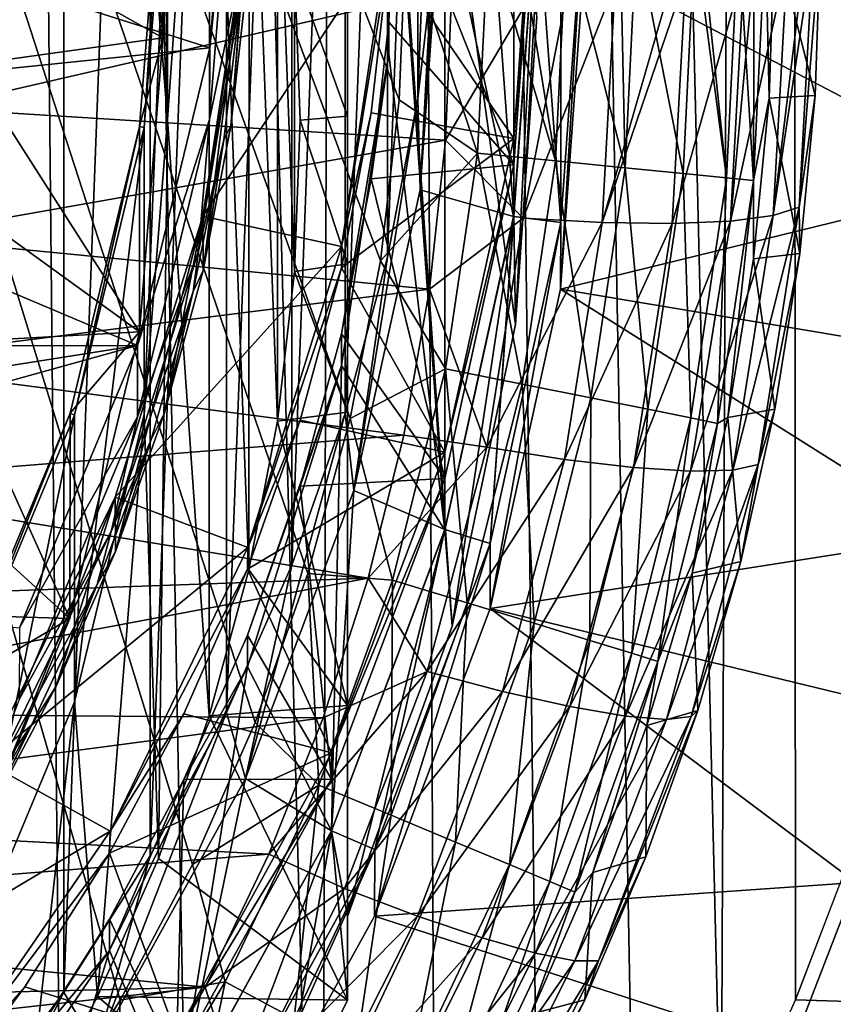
# Model space of a CAD drawing. Header units: metres. Extents: x -104 to 104, y -111 to 38.
# Tile 43 of 256: x 9.27 to 13.56, y -100.64 to -95.44. Entities that reach past the tile are written whole.
import ezdxf

# ---------------------------------------------------------------- set-up
doc = ezdxf.new("R2010")
doc.units = ezdxf.units.M
doc.layers.add('solid_509367_AD153', color=7, linetype='CONTINUOUS')

msp = doc.modelspace()

# ---------------------------------------------------------------- linework, layer by layer
at = {"layer": 'solid_509367_AD153'}
for points in [[(13.306856, -22.336416, 19), (11.061667, -23.528255, 19), (12.973471, -101.476402, 19)], [(13.306856, -22.336416, 19), (12.973471, -101.476402, 19), (13.366175, -100.621338, 19)], [(13.306856, -22.336416, 19), (14.461483, -96.066643, 19), (14.500057, -95.125931, 19)], [(13.306856, -22.336416, 19), (14.362885, -96.996941, 19), (14.461483, -96.066643, 19)], [(13.306856, -22.336416, 19), (14.204263, -97.916817, 19), (14.362885, -96.996941, 19)], [(13.306856, -22.336416, 19), (13.984598, -98.829903, 19), (14.204263, -97.916817, 19)], [(13.306856, -22.336416, 19), (13.703938, -99.736031, 19), (13.984598, -98.829903, 19)], [(13.306856, -22.336416, 19), (13.366175, -100.621338, 19), (13.703938, -99.736031, 19)], [(11.061667, -23.528255, 19), (8.716386, -24.495298, 19), (10.865863, -104.60051, 19)], [(11.061667, -23.528255, 19), (10.865863, -104.60051, 19), (11.469099, -103.872002, 19)], [(11.061667, -23.528255, 19), (12.523127, -102.308525, 19), (12.973471, -101.476402, 19)], [(11.061667, -23.528255, 19), (12.020115, -103.109818, 19), (12.523127, -102.308525, 19)], [(11.061667, -23.528255, 19), (11.469099, -103.872002, 19), (12.020115, -103.109818, 19)], [(8.716386, -24.495298, 19), (10.215784, -105.289886, 19), (10.865863, -104.60051, 19)], [(8.716386, -24.495298, 19), (9.526628, -105.931458, 19), (10.215784, -105.289886, 19)], [(8.716386, -24.495298, 19), (8.794428, -106.528038, 19), (9.526628, -105.931458, 19)], [(11.27212, -95.867805, 15.80483), (0, -66.735802, 16.1), (11.307395, -95, 15.803905)], [(9.37918, -101.298874, 15.854398), (8.915178, -101.935417, 15.866548), (0, -66.735802, 16.1)], [(9.800214, -100.623199, 15.843372), (9.37918, -101.298874, 15.854398), (0, -66.735802, 16.1)], [(10.180647, -99.906853, 15.83341), (9.800214, -100.623199, 15.843372), (0, -66.735802, 16.1)], [(10.511892, -99.155403, 15.824737), (10.180647, -99.906853, 15.83341), (0, -66.735802, 16.1)], [(10.789887, -98.368881, 15.817457), (10.511892, -99.155403, 15.824737), (0, -66.735802, 16.1)], [(11.014318, -97.550735, 15.81158), (10.789887, -98.368881, 15.817457), (0, -66.735802, 16.1)], [(11.174804, -96.717461, 15.807378), (11.014318, -97.550735, 15.81158), (0, -66.735802, 16.1)], [(11.27212, -95.867805, 15.80483), (11.174804, -96.717461, 15.807378), (0, -66.735802, 16.1)], [(8.992067, -87.066673, -0.959652), (9.501403, -87.749191, -0.86373), (8.992067, -101.262947, 1.035505)], [(9.501403, -87.749191, -0.86373), (9.501403, -100.580429, 0.939583), (8.992067, -101.262947, 1.035505)], [(9.501403, -87.749191, -0.86373), (9.95766, -88.469398, -0.762511), (9.501403, -100.580429, 0.939583)], [(9.95766, -88.469398, -0.762511), (9.95766, -99.860222, 0.838364), (9.501403, -100.580429, 0.939583)], [(9.95766, -88.469398, -0.762511), (10.36122, -89.225624, -0.65623), (9.95766, -99.860222, 0.838364)], [(10.36122, -89.225624, -0.65623), (10.36122, -99.103989, 0.732083), (9.95766, -99.860222, 0.838364)], [(10.36122, -89.225624, -0.65623), (10.705425, -90.00531, -0.546653), (10.36122, -99.103989, 0.732083)], [(10.705425, -90.00531, -0.546653), (10.705425, -98.32431, 0.622506), (10.36122, -99.103989, 0.732083)], [(10.705425, -90.00531, -0.546653), (10.987828, -90.805908, -0.434137), (10.705425, -98.32431, 0.622506)], [(11, -100.180443, -8.306063), (11, -91.124458, -12.788345), (11, -90.682129, -9.640964)], [(11.887478, -97.054771, -8.745346), (11, -90.682129, -9.640964), (11.999995, -95.431282, -8.973513)], [(11.552043, -98.647789, -8.521462), (11, -90.682129, -9.640964), (11.887478, -97.054771, -8.745346)], [(11, -100.180443, -8.306063), (11, -90.682129, -9.640964), (11.552043, -98.647789, -8.521462)], [(10.987828, -90.805908, -0.434137), (10.987828, -97.523712, 0.509989), (10.705425, -98.32431, 0.622506)], [(10.987828, -90.805908, -0.434137), (11.211027, -91.631836, -0.31806), (10.987828, -97.523712, 0.509989)], [(11, -92.76944, -12.877773), (11, -91.124458, -12.788345), (11, -100.180443, -8.306063)], [(11.5132, -98.140953, -3.947488), (11.51287, -91.440163, -4.889221), (11.218488, -93.959267, -4.535185)], [(11.877471, -96.484245, -4.180323), (11.87768, -93.099472, -4.656021), (11.51287, -91.440163, -4.889221)], [(11.5132, -98.140953, -3.947488), (11.877471, -96.484245, -4.180323), (11.51287, -91.440163, -4.889221)], [(11.211027, -91.631836, -0.31806), (11.211027, -96.697784, 0.393913), (10.987828, -97.523712, 0.509989)], [(11.211027, -91.631836, -0.31806), (11.371718, -92.469643, -0.200313), (11.211027, -96.697784, 0.393913)], [(10.049994, -95.971375, -12.835937), (9.925724, -94.413918, -13.054823), (10.005667, -92.082153, -13.38253)], [(10.049994, -95.971375, -12.835937), (10.005667, -92.082153, -13.38253), (10.271841, -92.834496, -13.276795)], [(11.371718, -92.469643, -0.200313), (11.371718, -95.85997, 0.276166), (11.211027, -96.697784, 0.393913)], [(11.371718, -92.469643, -0.200313), (11.467303, -93.311249, -0.082034), (11.371718, -95.85997, 0.276166)], [(11, -94.373184, -12.848267), (11, -92.76944, -12.877773), (11, -100.180443, -8.306063)], [(10.049994, -95.971375, -12.835937), (10.271841, -92.834496, -13.276795), (10.269609, -99.120781, -12.393316)], [(10.271841, -92.834496, -13.276795), (10.478711, -98.349876, -12.501659), (10.269609, -99.120781, -12.393316)], [(10.479961, -93.603577, -13.168708), (10.478711, -98.349876, -12.501659), (10.271841, -92.834496, -13.276795)], [(9.926311, -92.900551, -2.260391), (9.925724, -94.413918, -13.054823), (10.049994, -95.971375, -12.835937)], [(10.05, -94.457069, -2.041637), (9.926311, -92.900551, -2.260391), (10.049994, -95.971375, -12.835937)], [(12.000426, -94.791115, -4.418276), (12.125484, -93.06662, -4.660638), (12.125484, -96.515556, -4.175922)], [(12.125484, -93.06662, -4.660638), (12.249025, -94.791084, -4.41828), (12.125484, -96.515556, -4.175922)], [(11.877471, -96.484245, -4.180323), (11.999896, -94.792442, -4.41809), (11.87768, -93.099472, -4.656021)], [(11.467303, -93.311249, -0.082034), (11.467303, -95.018372, 0.157887), (11.371718, -95.85997, 0.276166)], [(10.479961, -93.603577, -13.168708), (10.629333, -97.564537, -12.612031), (10.478711, -98.349876, -12.501659)], [(10.629848, -94.38694, -13.058614), (10.629333, -97.564537, -12.612031), (10.479961, -93.603577, -13.168708)], [(11.218405, -95.623886, -4.301238), (11.218488, -93.959267, -4.535185), (11.218543, -95.456612, -3.112954)], [(11.5132, -98.140953, -3.947488), (11.218488, -93.959267, -4.535185), (11.218405, -95.623886, -4.301238)], [(11.218488, -93.959267, -4.535185), (11.25, -94.624077, -3.229958), (11.218543, -95.456612, -3.112954)], [(7.220623, -94.62854, 1.415876), (10.272263, -95.592957, 1.551415), (10.399994, -93.981819, 1.324984)], [(9.901576, -93.986153, -9.959229), (10.025, -95.539146, -9.740971), (8.96926, -94.945816, -10.859431)], [(10.024994, -94.454338, -2.04202), (10.025, -95.539146, -9.740971), (9.901576, -93.986153, -9.959229)], [(10.399994, -93.981819, 1.324984), (10.272263, -95.592957, 1.551415), (10.4, -94.35965, -1.348449)], [(11.5, -94.721497, -3.923146), (11.382929, -96.342316, -3.695355), (11.499085, -94.16481, 0.037926)], [(11.382929, -96.342316, -3.695355), (11.467303, -95.018372, 0.157887), (11.499085, -94.16481, 0.037926)], [(10.4, -94.35965, -1.348449), (10.272002, -95.970383, -1.122076), (10.445728, -95.133163, -1.239739)], [(10.272263, -95.592957, 1.551415), (10.272002, -95.970383, -1.122076), (10.4, -94.35965, -1.348449)], [(10.629848, -94.38694, -13.058614), (10.719596, -96.773346, -12.723226), (10.629333, -97.564537, -12.612031)], [(10.719701, -95.176384, -12.947664), (10.719596, -96.773346, -12.723226), (10.629848, -94.38694, -13.058614)], [(11, -95.169151, -12.786399), (11, -94.373184, -12.848267), (11, -100.180443, -8.306063)], [(11.877857, -96.071686, -1.259312), (12, -94.380524, -1.496989), (11.218543, -95.108681, -0.637283)], [(12, -94.519699, -2.487257), (12, -94.380524, -1.496989), (11.877857, -96.071686, -1.259312)], [(10.024994, -94.454338, -2.04202), (9.926311, -96.013596, -1.822882), (9.901965, -96.00753, -1.823734)], [(10.024994, -94.454338, -2.04202), (9.901965, -96.00753, -1.823734), (10.025, -95.539146, -9.740971)], [(10.024994, -94.454338, -2.04202), (10.05, -94.457069, -2.041637), (9.926311, -96.013596, -1.822882)], [(9.926311, -96.013596, -1.822882), (10.05, -94.457069, -2.041637), (9.926642, -97.528481, -12.617099)], [(10.05, -94.457069, -2.041637), (10.049994, -95.971375, -12.835937), (9.926642, -97.528481, -12.617099)], [(11.25, -94.624077, -3.229958), (12, -94.519699, -2.487257), (11.877857, -96.210861, -2.24958)], [(11.877857, -96.210861, -2.24958), (12, -94.519699, -2.487257), (11.877857, -96.071686, -1.259312)], [(7.220623, -94.62854, 1.415876), (6.97797, -95.931938, 1.599056), (10.272263, -95.592957, 1.551415)], [(11.218543, -95.456612, -3.112954), (11.25, -94.624077, -3.229958), (11.877857, -96.210861, -2.24958)], [(11.5, -94.721497, -3.923146), (11.877032, -96.483688, -4.1804), (11.382929, -96.342316, -3.695355)], [(11.5, -94.721497, -3.923146), (12, -94.791084, -4.418281), (11.877032, -96.483688, -4.1804)], [(11.877032, -96.483688, -4.1804), (12, -94.791084, -4.418281), (12.000426, -94.791115, -4.418276)], [(11.877032, -96.483688, -4.1804), (12.000426, -94.791115, -4.418276), (11.877679, -96.483734, -4.180394)], [(11.887478, -97.054771, -8.745346), (11.999896, -94.792442, -4.41809), (11.877471, -96.484245, -4.180323)], [(11.877679, -96.483734, -4.180394), (12.000426, -94.791115, -4.418276), (12.125484, -96.515556, -4.175922)], [(11.887478, -97.054771, -8.745346), (11.999995, -95.431282, -8.973513), (11.999896, -94.792442, -4.41809)], [(12.249025, -94.791084, -4.41828), (12.25, -95.139023, -6.89395), (12.12449, -96.86676, -6.651133)], [(12.249025, -94.791084, -4.41828), (12.12449, -96.86676, -6.651133), (12.125484, -96.515556, -4.175922)], [(10.025, -95.539146, -9.740971), (9, -95.681793, -10.755996), (8.96926, -94.945816, -10.859431)], [(10.470351, -94.944138, 0.147454), (10.23586, -96.481819, 0.363561), (11.218488, -94.996628, 0.154831)], [(10.23697, -96.769318, -1.716672), (10.23586, -96.481819, 0.363561), (10.470351, -94.944138, 0.147454)], [(10.23697, -96.769318, -1.716672), (10.470351, -94.944138, 0.147454), (10.382995, -96.004951, -1.824096)], [(10.382995, -96.004951, -1.824096), (10.470351, -94.944138, 0.147454), (10.470656, -95.23246, -1.932663)], [(10.23586, -96.481819, 0.363561), (10.968222, -96.642059, 0.386081), (11.218488, -94.996628, 0.154831)], [(11.218543, -95.108681, -0.637283), (11.218488, -94.996628, 0.154831), (10.968222, -96.642059, 0.386081)], [(11.686996, -96.148972, 15.745455), (11.27212, -95.867805, 15.80483), (11.307395, -95, 15.803905)], [(11.743725, -95, 15.743969), (11.686996, -96.148972, 15.745455), (11.307395, -95, 15.803905)], [(11.382929, -96.342316, -3.695355), (11.371718, -95.85997, 0.276166), (11.467303, -95.018372, 0.157887)], [(12.098033, -96.189613, 15.591324), (11.686996, -96.148972, 15.745455), (11.743725, -95, 15.743969)], [(11.902876, -95, 15.696761), (12.098033, -96.189613, 15.591324), (11.743725, -95, 15.743969)], [(11.902876, -95, 15.696761), (12.15675, -95, 15.589786), (12.098033, -96.189613, 15.591324)], [(12.465468, -96.226059, 15.350443), (12.098033, -96.189613, 15.591324), (12.15675, -95, 15.589786)], [(12.439068, -95, 15.416448), (12.465468, -96.226059, 15.350443), (12.15675, -95, 15.589786)], [(12.439068, -95, 15.416448), (12.525961, -95, 15.348859), (12.465468, -96.226059, 15.350443)], [(12.771452, -96.256508, 15.034517), (12.465468, -96.226059, 15.350443), (12.525961, -95, 15.348859)], [(12.833417, -95, 15.032895), (12.771452, -96.256508, 15.034517), (12.525961, -95, 15.348859)], [(13.001113, -96.279488, 14.658898), (12.771452, -96.256508, 15.034517), (12.833417, -95, 15.032895)], [(12.866898, -95, 14.988617), (13.001113, -96.279488, 14.658898), (12.833417, -95, 15.032895)], [(12.866898, -95, 14.988617), (13.064178, -95, 14.657247), (13.001113, -96.279488, 14.658898)], [(13.143291, -96.293892, 14.241838), (13.001113, -96.279488, 14.658898), (13.064178, -95, 14.657247)], [(13.147212, -95, 14.452426), (13.143291, -96.293892, 14.241838), (13.064178, -95, 14.657247)], [(13.207033, -95, 14.240168), (13.22652, -95.858292, 13.857615), (13.143291, -96.293892, 14.241838)], [(13.147212, -95, 14.452426), (13.207033, -95, 14.240168), (13.143291, -96.293892, 14.241838)], [(13.207033, -95, 14.240168), (13.254356, -95, 13.856945), (13.22652, -95.858292, 13.857615)], [(13.22652, -95.858292, 13.857615), (13.254356, -95, 13.856945), (13.46857, -95.844772, 4.665727)], [(13.254356, -95, 13.856945), (13.49768, -95, 4.564795), (13.46857, -95.844772, 4.665727)], [(13.383992, -96.434448, 4.316111), (13.46857, -95.844772, 4.665727), (13.49768, -95, 4.564795)], [(13.383992, -96.434448, 4.316111), (13.49768, -95, 4.564795), (13.459544, -95.0616, 4.125168)], [(13.248239, -96.478493, 3.891209), (13.459544, -95.0616, 4.125168), (13.415874, -95.085968, 3.950511)], [(13.383992, -96.434448, 4.316111), (13.459544, -95.0616, 4.125168), (13.248239, -96.478493, 3.891209)], [(11.124347, -95.936554, -0.520933), (11.218543, -95.108681, -0.637283), (10.968222, -96.642059, 0.386081)], [(11.877857, -96.071686, -1.259312), (11.218543, -95.108681, -0.637283), (11.124347, -95.936554, -0.520933)], [(13.021339, -96.507408, 3.505732), (13.322975, -95.120483, 3.702329), (13.14643, -95.163528, 3.391218)], [(13.248239, -96.478493, 3.891209), (13.322975, -95.120483, 3.702329), (13.021339, -96.507408, 3.505732)], [(13.248239, -96.478493, 3.891209), (13.415874, -95.085968, 3.950511), (13.322975, -95.120483, 3.702329)], [(10.445728, -95.133163, -1.239739), (10.212595, -96.666389, -1.024258), (10.442599, -95.271049, -1.92724)], [(10.272002, -95.970383, -1.122076), (10.212595, -96.666389, -1.024258), (10.445728, -95.133163, -1.239739)], [(10.719701, -95.176384, -12.947664), (11, -95.169151, -12.786399), (11, -95.953972, -12.692626)], [(11, -95.169151, -12.786399), (11, -100.180443, -8.306063), (11, -95.953972, -12.692626)], [(12.12449, -96.86676, -6.651133), (12.25, -95.139023, -6.89395), (14.458797, -96.294312, -6.731585)], [(12.25, -95.139023, -6.89395), (14.500057, -95.334694, -6.86645), (14.458797, -96.294312, -6.731585)], [(12.714691, -96.519722, 3.179043), (13.09476, -95.173317, 3.32018), (12.786361, -95.217445, 2.997915)], [(13.021339, -96.507408, 3.505732), (13.09476, -95.173317, 3.32018), (12.714691, -96.519722, 3.179043)], [(13.021339, -96.507408, 3.505732), (13.14643, -95.163528, 3.391218), (13.09476, -95.173317, 3.32018)], [(8.946455, -95.220146, 2.455552), (8.807887, -95.911461, 2.549046), (11.550719, -95.278252, 2.532583)], [(10.719701, -95.176384, -12.947664), (10.75, -95.97406, -12.835559), (10.719596, -96.773346, -12.723226)], [(10.719701, -95.176384, -12.947664), (11, -95.953972, -12.692626), (10.75, -95.97406, -12.835559)], [(12.343696, -96.514816, 2.92755), (12.786361, -95.217445, 2.997915), (12.715713, -95.225082, 2.941644)], [(12.714691, -96.519722, 3.179043), (12.786361, -95.217445, 2.997915), (12.343696, -96.514816, 2.92755)], [(12.343696, -96.514816, 2.92755), (12.715713, -95.225082, 2.941644), (12.413268, -95.250648, 2.751722)], [(8.807887, -95.911461, 2.549046), (11.517916, -96.081093, 2.644548), (11.550719, -95.278252, 2.532583)], [(10.212595, -96.666389, -1.024258), (10.34608, -96.079414, -1.813631), (10.442599, -95.271049, -1.92724)], [(10.442599, -95.271049, -1.92724), (10.34608, -96.079414, -1.813631), (10.382995, -96.004951, -1.824096)], [(10.442599, -95.271049, -1.92724), (10.382995, -96.004951, -1.824096), (10.470656, -95.23246, -1.932663)], [(11.994222, -95.271263, 2.593966), (11.550719, -95.278252, 2.532583), (11.517916, -96.081093, 2.644548)], [(11.926988, -96.49295, 2.763886), (11.994222, -95.271263, 2.593966), (11.517916, -96.081093, 2.644548)], [(11.926988, -96.49295, 2.763886), (12.413268, -95.250648, 2.751722), (12.165874, -95.264618, 2.645783)], [(12.343696, -96.514816, 2.92755), (12.413268, -95.250648, 2.751722), (11.926988, -96.49295, 2.763886)], [(11.926988, -96.49295, 2.763886), (12.165874, -95.264618, 2.645783), (11.994222, -95.271263, 2.593966)], [(11.124347, -96.284485, -2.996603), (11.218543, -95.456612, -3.112954), (11.877857, -96.210861, -2.24958)], [(11.218405, -95.623886, -4.301238), (11.218543, -95.456612, -3.112954), (11.124347, -96.284485, -2.996603)], [(10.025, -95.539146, -9.740971), (9.901576, -97.09214, -9.522712), (9, -95.681793, -10.755996)], [(9.901965, -96.00753, -1.823734), (9.901576, -97.09214, -9.522712), (10.025, -95.539146, -9.740971)], [(6.97797, -95.931938, 1.599056), (9.891719, -97.164032, 1.772216), (10.272263, -95.592957, 1.551415)], [(10.272263, -95.592957, 1.551415), (9.891719, -97.164032, 1.772216), (10.272002, -95.970383, -1.122076)], [(10.967635, -97.270821, -4.069776), (11.218405, -95.623886, -4.301238), (10.967939, -97.103081, -2.881558)], [(11.5132, -98.140953, -3.947488), (11.218405, -95.623886, -4.301238), (10.967635, -97.270821, -4.069776)], [(11.218405, -95.623886, -4.301238), (11.124347, -96.284485, -2.996603), (10.967939, -97.103081, -2.881558)], [(9.901576, -97.09214, -9.522712), (8.96926, -96.417778, -10.65256), (9, -95.681793, -10.755996)], [(13.22652, -95.858292, 13.857615), (13.46857, -95.844772, 4.665727), (13.387494, -96.67981, 4.763723)], [(13.383992, -96.434448, 4.316111), (13.387494, -96.67981, 4.763723), (13.46857, -95.844772, 4.665727)], [(11.382929, -96.342316, -3.695355), (11.034103, -97.930115, -3.472205), (11.371718, -95.85997, 0.276166)], [(11.034103, -97.930115, -3.472205), (11.211027, -96.697784, 0.393913), (11.371718, -95.85997, 0.276166)], [(11.686996, -96.148972, 15.745455), (11.174804, -96.717461, 15.807378), (11.27212, -95.867805, 15.80483)], [(13.143291, -96.293892, 14.241838), (13.22652, -95.858292, 13.857615), (13.143819, -96.707703, 13.859443)], [(13.143819, -96.707703, 13.859443), (13.22652, -95.858292, 13.857615), (13.387494, -96.67981, 4.763723)], [(6.97797, -95.931938, 1.599056), (6.496315, -97.17131, 1.773239), (9.891719, -97.164032, 1.772216)], [(8.807887, -95.911461, 2.549046), (8.614687, -96.59256, 2.639659), (11.517916, -96.081093, 2.644548)], [(10.75, -95.97406, -12.835559), (11, -95.953972, -12.692626), (11, -96.734077, -12.566472)], [(10.967939, -96.755142, -0.405888), (11.124347, -95.936554, -0.520933), (10.968222, -96.642059, 0.386081)], [(11.877857, -96.071686, -1.259312), (11.124347, -95.936554, -0.520933), (10.967939, -96.755142, -0.405888)], [(11, -95.953972, -12.692626), (11, -100.180443, -8.306063), (11, -96.734077, -12.566472)], [(10.272002, -95.970383, -1.122076), (9.891098, -97.541679, -0.901244), (10.212595, -96.666389, -1.024258)], [(9.891719, -97.164032, 1.772216), (9.891098, -97.541679, -0.901244), (10.272002, -95.970383, -1.122076)], [(9.926642, -97.528481, -12.617099), (10.049994, -95.971375, -12.835937), (10.002195, -99.874649, -12.287367)], [(10.049994, -95.971375, -12.835937), (10.269609, -99.120781, -12.393316), (10.002195, -99.874649, -12.287367)], [(10.34608, -96.079414, -1.813631), (10.23697, -96.769318, -1.716672), (10.382995, -96.004951, -1.824096)], [(10.719596, -96.773346, -12.723226), (10.75, -95.97406, -12.835559), (11, -96.734077, -12.566472)], [(9.901965, -96.00753, -1.823734), (9.558225, -97.532013, -1.609481), (9.535219, -97.522026, -1.610885)], [(9.901965, -96.00753, -1.823734), (9.535219, -97.522026, -1.610885), (9.901576, -97.09214, -9.522712)], [(9.901965, -96.00753, -1.823734), (9.926311, -96.013596, -1.822882), (9.558225, -97.532013, -1.609481)], [(9.558225, -97.532013, -1.609481), (9.926311, -96.013596, -1.822882), (9.55896, -99.046776, -12.403716)], [(9.926311, -96.013596, -1.822882), (9.926642, -97.528481, -12.617099), (9.55896, -99.046776, -12.403716)], [(8.614687, -96.59256, 2.639659), (11.433601, -96.867836, 2.752887), (11.517916, -96.081093, 2.644548)], [(10.34608, -96.079414, -1.813631), (10.185411, -96.878929, -1.701267), (10.23697, -96.769318, -1.716672)], [(10.212595, -96.666389, -1.024258), (10.185411, -96.878929, -1.701267), (10.34608, -96.079414, -1.813631)], [(11.513916, -97.728416, -1.026474), (11.877857, -96.071686, -1.259312), (10.967939, -96.755142, -0.405888)], [(11.926988, -96.49295, 2.763886), (11.517916, -96.081093, 2.644548), (11.433601, -96.867836, 2.752887)], [(11.877857, -96.210861, -2.24958), (11.877857, -96.071686, -1.259312), (11.513916, -97.728416, -1.026474)], [(11.686996, -96.148972, 15.745455), (11.517612, -97.287628, 15.74989), (11.174804, -96.717461, 15.807378)], [(11.922709, -97.368568, 15.595915), (11.517612, -97.287628, 15.74989), (11.686996, -96.148972, 15.745455)], [(12.098033, -96.189613, 15.591324), (11.922709, -97.368568, 15.595915), (11.686996, -96.148972, 15.745455)], [(11.124347, -96.284485, -2.996603), (11.877857, -96.210861, -2.24958), (11.513916, -97.867592, -2.016742)], [(11.513916, -97.867592, -2.016742), (11.877857, -96.210861, -2.24958), (11.513916, -97.728416, -1.026474)], [(12.284842, -97.441139, 15.355173), (11.922709, -97.368568, 15.595915), (12.098033, -96.189613, 15.591324)], [(12.465468, -96.226059, 15.350443), (12.284842, -97.441139, 15.355173), (12.098033, -96.189613, 15.591324)], [(12.586424, -97.50177, 15.039363), (12.284842, -97.441139, 15.355173), (12.465468, -96.226059, 15.350443)], [(12.771452, -96.256508, 15.034517), (12.586424, -97.50177, 15.039363), (12.465468, -96.226059, 15.350443)], [(12.812797, -97.547531, 14.66383), (12.586424, -97.50177, 15.039363), (12.771452, -96.256508, 15.034517)], [(13.001113, -96.279488, 14.658898), (12.812797, -97.547531, 14.66383), (12.771452, -96.256508, 15.034517)], [(10.967939, -97.103081, -2.881558), (11.124347, -96.284485, -2.996603), (11.513916, -97.867592, -2.016742)], [(12.12449, -96.86676, -6.651133), (14.458797, -96.294312, -6.731585), (14.356952, -97.239937, -6.598686)], [(12.952956, -97.576225, 14.246821), (12.812797, -97.547531, 14.66383), (13.001113, -96.279488, 14.658898)], [(13.143291, -96.293892, 14.241838), (12.952956, -97.576225, 14.246821), (13.001113, -96.279488, 14.658898)], [(13.143291, -96.293892, 14.241838), (13.007609, -97.544846, 13.862428), (12.952956, -97.576225, 14.246821)], [(13.143291, -96.293892, 14.241838), (13.143819, -96.707703, 13.859443), (13.007609, -97.544846, 13.862428)], [(11.382929, -96.342316, -3.695355), (11.513996, -98.137138, -3.948023), (11.034103, -97.930115, -3.472205)], [(11.382929, -96.342316, -3.695355), (11.877032, -96.483688, -4.1804), (11.513996, -98.137138, -3.948023)], [(9.901576, -97.09214, -9.522712), (8.877252, -97.148727, -10.549831), (8.96926, -96.417778, -10.65256)], [(13.383992, -96.434448, 4.316111), (13.248239, -96.478493, 3.891209), (13.034787, -97.823349, 4.074571)], [(13.168205, -97.794006, 4.501479), (13.383992, -96.434448, 4.316111), (13.034787, -97.823349, 4.074571)], [(13.168205, -97.794006, 4.501479), (13.387494, -96.67981, 4.763723), (13.383992, -96.434448, 4.316111)], [(10.23586, -96.481819, 0.363561), (9.772776, -97.96682, 0.572264), (10.968222, -96.642059, 0.386081)], [(9.774928, -98.253654, -1.508062), (9.772776, -97.96682, 0.572264), (10.23586, -96.481819, 0.363561)], [(9.774928, -98.253654, -1.508062), (10.23586, -96.481819, 0.363561), (10.034189, -97.519676, -1.611216)], [(10.034189, -97.519676, -1.611216), (10.23586, -96.481819, 0.363561), (10.23697, -96.769318, -1.716672)], [(11.734999, -97.702606, 2.928815), (11.926988, -96.49295, 2.763886), (11.433601, -96.867836, 2.752887)], [(11.552043, -98.647789, -8.521462), (11.877471, -96.484245, -4.180323), (11.5132, -98.140953, -3.947488)], [(11.513996, -98.137138, -3.948023), (11.877032, -96.483688, -4.1804), (11.752441, -98.210693, -3.937686)], [(11.552043, -98.647789, -8.521462), (11.887478, -97.054771, -8.745346), (11.877471, -96.484245, -4.180323)], [(12.343696, -96.514816, 2.92755), (11.926988, -96.49295, 2.763886), (11.734999, -97.702606, 2.928815)], [(12.145019, -97.766602, 3.098224), (12.343696, -96.514816, 2.92755), (11.734999, -97.702606, 2.928815)], [(11.877679, -96.483734, -4.180394), (11.752441, -98.210693, -3.937686), (11.877032, -96.483688, -4.1804)], [(12.125484, -96.515556, -4.175922), (11.752441, -98.210693, -3.937686), (11.877679, -96.483734, -4.180394)], [(12.125484, -96.515556, -4.175922), (11.75394, -98.55455, -6.413929), (11.752441, -98.210693, -3.937686)], [(12.125484, -96.515556, -4.175922), (12.12449, -96.86676, -6.651133), (11.75394, -98.55455, -6.413929)], [(12.714691, -96.519722, 3.179043), (12.343696, -96.514816, 2.92755), (12.145019, -97.766602, 3.098224)], [(12.510015, -97.809296, 3.354869), (12.714691, -96.519722, 3.179043), (12.145019, -97.766602, 3.098224)], [(13.021339, -96.507408, 3.505732), (12.714691, -96.519722, 3.179043), (12.510015, -97.809296, 3.354869)], [(12.811655, -97.828529, 3.68586), (13.021339, -96.507408, 3.505732), (12.510015, -97.809296, 3.354869)], [(13.248239, -96.478493, 3.891209), (13.021339, -96.507408, 3.505732), (12.811655, -97.828529, 3.68586)], [(13.034787, -97.823349, 4.074571), (13.248239, -96.478493, 3.891209), (12.811655, -97.828529, 3.68586)], [(8.614687, -96.59256, 2.639659), (8.36923, -97.254112, 2.726143), (11.433601, -96.867836, 2.752887)], [(10.212595, -96.666389, -1.024258), (9.751648, -98.147209, -0.816142), (10.185411, -96.878929, -1.701267)], [(9.891098, -97.541679, -0.901244), (9.751648, -98.147209, -0.816142), (10.212595, -96.666389, -1.024258)], [(9.772776, -97.96682, 0.572264), (10.473482, -98.231689, 0.609489), (10.968222, -96.642059, 0.386081)], [(10.967939, -96.755142, -0.405888), (10.968222, -96.642059, 0.386081), (10.473482, -98.231689, 0.609489)], [(13.143819, -96.707703, 13.859443), (13.387494, -96.67981, 4.763723), (13.255935, -97.501953, 4.858784)], [(13.168205, -97.794006, 4.501479), (13.255935, -97.501953, 4.858784), (13.387494, -96.67981, 4.763723)], [(10.719596, -96.773346, -12.723226), (11, -96.734077, -12.566472), (11, -97.516159, -12.406572)], [(11.034103, -97.930115, -3.472205), (10.987828, -97.523712, 0.509989), (11.211027, -96.697784, 0.393913)], [(11, -96.734077, -12.566472), (11, -100.180443, -8.306063), (11, -97.516159, -12.406572)], [(11.517612, -97.287628, 15.74989), (11.014318, -97.550735, 15.81158), (11.174804, -96.717461, 15.807378)], [(13.007609, -97.544846, 13.862428), (13.143819, -96.707703, 13.859443), (13.255935, -97.501953, 4.858784)], [(10.185411, -96.878929, -1.701267), (10.034189, -97.519676, -1.611216), (10.23697, -96.769318, -1.716672)], [(10.750194, -97.559875, -0.292791), (10.967939, -96.755142, -0.405888), (10.473482, -98.231689, 0.609489)], [(10.629333, -97.564537, -12.612031), (10.719596, -96.773346, -12.723226), (11, -97.516159, -12.406572)], [(11.513916, -97.728416, -1.026474), (10.967939, -96.755142, -0.405888), (10.750194, -97.559875, -0.292791)], [(8.36923, -97.254112, 2.726143), (11.297588, -97.638649, 2.857622), (11.433601, -96.867836, 2.752887)], [(9.751648, -98.147209, -0.816142), (9.962428, -97.662048, -1.591206), (10.185411, -96.878929, -1.701267)], [(10.185411, -96.878929, -1.701267), (9.962428, -97.662048, -1.591206), (10.034189, -97.519676, -1.611216)], [(11.734999, -97.702606, 2.928815), (11.433601, -96.867836, 2.752887), (11.297588, -97.638649, 2.857622)], [(11.75394, -98.55455, -6.413929), (12.12449, -96.86676, -6.651133), (14.194522, -98.171562, -6.467754)], [(12.12449, -96.86676, -6.651133), (14.356952, -97.239937, -6.598686), (14.194522, -98.171562, -6.467754)], [(9.901576, -97.09214, -9.522712), (9.534342, -98.606888, -9.309827), (8.877252, -97.148727, -10.549831)], [(9.535219, -97.522026, -1.610885), (9.534342, -98.606888, -9.309827), (9.901576, -97.09214, -9.522712)], [(9.534342, -98.606888, -9.309827), (8.724603, -97.869667, -10.448511), (8.877252, -97.148727, -10.549831)], [(10.750194, -97.907806, -2.768461), (10.967939, -97.103081, -2.881558), (11.513916, -97.867592, -2.016742)], [(10.967635, -97.270821, -4.069776), (10.967939, -97.103081, -2.881558), (10.750194, -97.907806, -2.768461)], [(5.790655, -98.303795, 1.932399), (9.268297, -98.655739, 1.981861), (9.891719, -97.164032, 1.772216)], [(6.170085, -97.75354, 1.855065), (5.790655, -98.303795, 1.932399), (9.891719, -97.164032, 1.772216)], [(6.496315, -97.17131, 1.773239), (6.170085, -97.75354, 1.855065), (9.891719, -97.164032, 1.772216)], [(9.891719, -97.164032, 1.772216), (9.268297, -98.655739, 1.981861), (9.891098, -97.541679, -0.901244)], [(8.36923, -97.254112, 2.726143), (8.07113, -97.89743, 2.808673), (11.297588, -97.638649, 2.857622)], [(10.47184, -98.862099, -3.846136), (10.967635, -97.270821, -4.069776), (10.47233, -98.694168, -2.657945)], [(10.915401, -99.72776, -3.724476), (10.967635, -97.270821, -4.069776), (10.47184, -98.862099, -3.846136)], [(10.967635, -97.270821, -4.069776), (10.750194, -97.907806, -2.768461), (10.47233, -98.694168, -2.657945)], [(10.915401, -99.72776, -3.724476), (11.5132, -98.140953, -3.947488), (10.967635, -97.270821, -4.069776)], [(11.517612, -97.287628, 15.74989), (11.23701, -98.403709, 15.757238), (11.014318, -97.550735, 15.81158)], [(11.632268, -98.524147, 15.603519), (11.23701, -98.403709, 15.757238), (11.517612, -97.287628, 15.74989)], [(11.922709, -97.368568, 15.595915), (11.632268, -98.524147, 15.603519), (11.517612, -97.287628, 15.74989)], [(11.985614, -98.632149, 15.363008), (11.632268, -98.524147, 15.603519), (11.922709, -97.368568, 15.595915)], [(12.284842, -97.441139, 15.355173), (11.985614, -98.632149, 15.363008), (11.922709, -97.368568, 15.595915)], [(12.279904, -98.722389, 15.047389), (11.985614, -98.632149, 15.363008), (12.284842, -97.441139, 15.355173)], [(12.586424, -97.50177, 15.039363), (12.279904, -98.722389, 15.047389), (12.284842, -97.441139, 15.355173)], [(12.500828, -98.790512, 14.671999), (12.279904, -98.722389, 15.047389), (12.586424, -97.50177, 15.039363)], [(12.812797, -97.547531, 14.66383), (12.500828, -98.790512, 14.671999), (12.586424, -97.50177, 15.039363)], [(13.007609, -97.544846, 13.862428), (13.255935, -97.501953, 4.858784), (13.076086, -98.306122, 4.950985)], [(13.168205, -97.794006, 4.501479), (13.076086, -98.306122, 4.950985), (13.255935, -97.501953, 4.858784)], [(9.535219, -97.522026, -1.610885), (8.954741, -98.974884, -1.4067), (8.934356, -98.959976, -1.408794)], [(9.535219, -97.522026, -1.610885), (8.934356, -98.959976, -1.408794), (9.534342, -98.606888, -9.309827)], [(9.535219, -97.522026, -1.610885), (9.558225, -97.532013, -1.609481), (8.954741, -98.974884, -1.4067)], [(8.954741, -98.974884, -1.4067), (9.558225, -97.532013, -1.609481), (8.956588, -100.488289, -12.201125)], [(9.558225, -97.532013, -1.609481), (9.55896, -99.046776, -12.403716), (8.956588, -100.488289, -12.201125)], [(9.891098, -97.541679, -0.901244), (9.266597, -99.034798, -0.6914), (9.751648, -98.147209, -0.816142)], [(9.268297, -98.655739, 1.981861), (9.266597, -99.034798, -0.6914), (9.891098, -97.541679, -0.901244)], [(9.55896, -99.046776, -12.403716), (9.926642, -97.528481, -12.617099), (9.680011, -100.60408, -12.184852)], [(9.926642, -97.528481, -12.617099), (10.002195, -99.874649, -12.287367), (9.680011, -100.60408, -12.184852)], [(9.962428, -97.662048, -1.591206), (9.774928, -98.253654, -1.508062), (10.034189, -97.519676, -1.611216)], [(11.034103, -97.930115, -3.472205), (10.460634, -99.452568, -3.258237), (10.987828, -97.523712, 0.509989)], [(10.460634, -99.452568, -3.258237), (10.705425, -98.32431, 0.622506), (10.987828, -97.523712, 0.509989)], [(10.47233, -98.346237, -0.182275), (10.750194, -97.559875, -0.292791), (10.473482, -98.231689, 0.609489)], [(11.513916, -97.728416, -1.026474), (10.750194, -97.559875, -0.292791), (10.47233, -98.346237, -0.182275)], [(10.478711, -98.349876, -12.501659), (10.629333, -97.564537, -12.612031), (11, -99.065933, -11.9929)], [(10.629333, -97.564537, -12.612031), (11, -97.516159, -12.406572), (11, -99.065933, -11.9929)], [(11.23701, -98.403709, 15.757238), (10.789887, -98.368881, 15.817457), (11.014318, -97.550735, 15.81158)], [(11, -97.516159, -12.406572), (11, -100.180443, -8.306063), (11, -99.065933, -11.9929)], [(12.637641, -98.833237, 14.255078), (12.500828, -98.790512, 14.671999), (12.812797, -97.547531, 14.66383)], [(12.952956, -97.576225, 14.246821), (12.637641, -98.833237, 14.255078), (12.812797, -97.547531, 14.66383)], [(12.819015, -98.368103, 13.866633), (13.007609, -97.544846, 13.862428), (13.076086, -98.306122, 4.950985)], [(12.952956, -97.576225, 14.246821), (13.007609, -97.544846, 13.862428), (12.819015, -98.368103, 13.866633)], [(12.952956, -97.576225, 14.246821), (12.819015, -98.368103, 13.866633), (12.637641, -98.833237, 14.255078)], [(8.07113, -97.89743, 2.808673), (11.10932, -98.394058, 2.958809), (11.297588, -97.638649, 2.857622)], [(9.962428, -97.662048, -1.591206), (9.677402, -98.427086, -1.483688), (9.774928, -98.253654, -1.508062)], [(9.751648, -98.147209, -0.816142), (9.677402, -98.427086, -1.483688), (9.962428, -97.662048, -1.591206)], [(11.734999, -97.702606, 2.928815), (11.297588, -97.638649, 2.857622), (11.10932, -98.394058, 2.958809)], [(11.41992, -98.886665, 3.086892), (11.734999, -97.702606, 2.928815), (11.10932, -98.394058, 2.958809)], [(12.145019, -97.766602, 3.098224), (11.734999, -97.702606, 2.928815), (11.41992, -98.886665, 3.086892)], [(10.915584, -99.316994, -0.803214), (11.513916, -97.728416, -1.026474), (10.47233, -98.346237, -0.182275)], [(11.513916, -97.867592, -2.016742), (11.513916, -97.728416, -1.026474), (10.915584, -99.316994, -0.803214)], [(11.818941, -98.991997, 3.261819), (12.145019, -97.766602, 3.098224), (11.41992, -98.886665, 3.086892)], [(12.510015, -97.809296, 3.354869), (12.145019, -97.766602, 3.098224), (11.818941, -98.991997, 3.261819)], [(12.174073, -99.071754, 3.523413), (12.510015, -97.809296, 3.354869), (11.818941, -98.991997, 3.261819)], [(12.811655, -97.828529, 3.68586), (12.510015, -97.809296, 3.354869), (12.174073, -99.071754, 3.523413)], [(13.034787, -97.823349, 4.074571), (12.811655, -97.828529, 3.68586), (12.467477, -99.121941, 3.858535)], [(12.684417, -99.14003, 4.250354), (13.034787, -97.823349, 4.074571), (12.467477, -99.121941, 3.858535)], [(13.168205, -97.794006, 4.501479), (13.034787, -97.823349, 4.074571), (12.684417, -99.14003, 4.250354)], [(12.813995, -99.125114, 4.679187), (13.168205, -97.794006, 4.501479), (12.684417, -99.14003, 4.250354)], [(12.813995, -99.125114, 4.679187), (13.076086, -98.306122, 4.950985), (13.168205, -97.794006, 4.501479)], [(9.534342, -98.606888, -9.309827), (8.512355, -98.575653, -10.349291), (8.724603, -97.869667, -10.448511)], [(10.750194, -97.907806, -2.768461), (11.513916, -97.867592, -2.016742), (10.915584, -99.456169, -1.793482)], [(10.915584, -99.456169, -1.793482), (11.513916, -97.867592, -2.016742), (10.915584, -99.316994, -0.803214)], [(12.467477, -99.121941, 3.858535), (12.811655, -97.828529, 3.68586), (12.174073, -99.071754, 3.523413)], [(8.07113, -97.89743, 2.808673), (7.724706, -98.513466, 2.886091), (11.10932, -98.394058, 2.958809)], [(11.034103, -97.930115, -3.472205), (10.91474, -99.729202, -3.724274), (10.460634, -99.452568, -3.258237)], [(10.47233, -98.694168, -2.657945), (10.750194, -97.907806, -2.768461), (10.915584, -99.456169, -1.793482)], [(11.034103, -97.930115, -3.472205), (11.513996, -98.137138, -3.948023), (10.91474, -99.729202, -3.724274)], [(9.772776, -97.96682, 0.572264), (9.092106, -99.365578, 0.768847), (10.473482, -98.231689, 0.609489)], [(9.095352, -99.652245, -1.311503), (9.092106, -99.365578, 0.768847), (9.772776, -97.96682, 0.572264)], [(9.095352, -99.652245, -1.311503), (9.772776, -97.96682, 0.572264), (9.461861, -98.964996, -1.40809)], [(9.461861, -98.964996, -1.40809), (9.772776, -97.96682, 0.572264), (9.774928, -98.253654, -1.508062)], [(10.91474, -99.729202, -3.724274), (11.513996, -98.137138, -3.948023), (11.143517, -99.827797, -3.710417)], [(11.513996, -98.137138, -3.948023), (11.752441, -98.210693, -3.937686), (11.143517, -99.827797, -3.710417)], [(9.751648, -98.147209, -0.816142), (9.073689, -99.542465, -0.620052), (9.677402, -98.427086, -1.483688)], [(9.266597, -99.034798, -0.6914), (9.073689, -99.542465, -0.620052), (9.751648, -98.147209, -0.816142)], [(11, -100.180443, -8.306063), (11.5132, -98.140953, -3.947488), (10.915401, -99.72776, -3.724476)], [(11, -100.180443, -8.306063), (11.552043, -98.647789, -8.521462), (11.5132, -98.140953, -3.947488)], [(11.75394, -98.55455, -6.413929), (14.194522, -98.171562, -6.467754), (13.970435, -99.092133, -6.338377)], [(9.092106, -99.365578, 0.768847), (9.745869, -99.729637, 0.820012), (10.473482, -98.231689, 0.609489)], [(10.47233, -98.346237, -0.182275), (10.473482, -98.231689, 0.609489), (9.745869, -99.729637, 0.820012)], [(11.752441, -98.210693, -3.937686), (11.75394, -98.55455, -6.413929), (11.142272, -100.179703, -6.185528)], [(11.752441, -98.210693, -3.937686), (11.142272, -100.179703, -6.185528), (11.143517, -99.827797, -3.710417)], [(9.677402, -98.427086, -1.483688), (9.461861, -98.964996, -1.40809), (9.774928, -98.253654, -1.508062)], [(10.1359, -99.109833, -0.074957), (10.47233, -98.346237, -0.182275), (9.745869, -99.729637, 0.820012)], [(10.915584, -99.316994, -0.803214), (10.47233, -98.346237, -0.182275), (10.1359, -99.109833, -0.074957)], [(10.460634, -99.452568, -3.258237), (10.36122, -99.103989, 0.732083), (10.705425, -98.32431, 0.622506)], [(12.813995, -99.125114, 4.679187), (12.84908, -99.092995, 5.040208), (13.076086, -98.306122, 4.950985)], [(12.819015, -98.368103, 13.866633), (13.076086, -98.306122, 4.950985), (12.84908, -99.092995, 5.040208)], [(7.329261, -99.102859, 2.958468), (10.871194, -99.131828, 3.0562), (11.10932, -98.394058, 2.958809)], [(7.724706, -98.513466, 2.886091), (7.329261, -99.102859, 2.958468), (11.10932, -98.394058, 2.958809)], [(10.269609, -99.120781, -12.393316), (10.478711, -98.349876, -12.501659), (11, -99.065933, -11.9929)], [(10.848105, -99.486511, 15.767422), (10.511892, -99.155403, 15.824737), (10.789887, -98.368881, 15.817457)], [(11.23701, -98.403709, 15.757238), (10.848105, -99.486511, 15.767422), (10.789887, -98.368881, 15.817457)], [(11.41992, -98.886665, 3.086892), (11.10932, -98.394058, 2.958809), (10.871194, -99.131828, 3.0562)], [(12.580246, -99.171921, 13.871968), (12.819015, -98.368103, 13.866633), (12.84908, -99.092995, 5.040208)], [(12.637641, -98.833237, 14.255078), (12.819015, -98.368103, 13.866633), (12.580246, -99.171921, 13.871968)], [(9.073689, -99.542465, -0.620052), (9.333424, -99.165932, -1.379849), (9.677402, -98.427086, -1.483688)], [(9.677402, -98.427086, -1.483688), (9.333424, -99.165932, -1.379849), (9.461861, -98.964996, -1.40809)], [(11.229724, -99.645294, 15.61406), (10.848105, -99.486511, 15.767422), (11.23701, -98.403709, 15.757238)], [(11.632268, -98.524147, 15.603519), (11.229724, -99.645294, 15.61406), (11.23701, -98.403709, 15.757238)], [(11.142272, -100.179703, -6.185528), (11.75394, -98.55455, -6.413929), (13.684741, -100.001511, -6.210572)], [(11.570891, -99.787697, 15.373868), (11.229724, -99.645294, 15.61406), (11.632268, -98.524147, 15.603519)], [(11.985614, -98.632149, 15.363008), (11.570891, -99.787697, 15.373868), (11.632268, -98.524147, 15.603519)], [(11.75394, -98.55455, -6.413929), (13.970435, -99.092133, -6.338377), (13.684741, -100.001511, -6.210572)], [(9.534342, -98.606888, -9.309827), (8.932341, -100.046104, -9.107558), (8.512355, -98.575653, -10.349291)], [(8.934356, -98.959976, -1.408794), (8.932341, -100.046104, -9.107558), (9.534342, -98.606888, -9.309827)], [(11.855073, -99.906693, 15.058514), (11.570891, -99.787697, 15.373868), (11.985614, -98.632149, 15.363008)], [(12.279904, -98.722389, 15.047389), (11.855073, -99.906693, 15.058514), (11.985614, -98.632149, 15.363008)], [(10.1359, -99.457771, -2.550628), (10.47233, -98.694168, -2.657945), (10.915584, -99.456169, -1.793482)], [(10.47184, -98.862099, -3.846136), (10.47233, -98.694168, -2.657945), (10.1359, -99.457771, -2.550628)], [(12.06844, -99.996552, 14.683321), (11.855073, -99.906693, 15.058514), (12.279904, -98.722389, 15.047389)], [(12.500828, -98.790512, 14.671999), (12.06844, -99.996552, 14.683321), (12.279904, -98.722389, 15.047389)], [(12.200611, -100.052933, 14.266522), (12.06844, -99.996552, 14.683321), (12.500828, -98.790512, 14.671999)], [(12.637641, -98.833237, 14.255078), (12.200611, -100.052933, 14.266522), (12.500828, -98.790512, 14.671999)], [(9.742904, -100.361031, -3.635476), (10.47184, -98.862099, -3.846136), (10.1359, -99.457771, -2.550628)], [(10.096908, -101.212654, -3.515788), (10.47184, -98.862099, -3.846136), (9.742904, -100.361031, -3.635476)], [(10.096908, -101.212654, -3.515788), (10.915401, -99.72776, -3.724476), (10.47184, -98.862099, -3.846136)], [(12.637641, -98.833237, 14.255078), (12.295161, -99.948959, 13.87826), (12.200611, -100.052933, 14.266522)], [(12.637641, -98.833237, 14.255078), (12.580246, -99.171921, 13.871968), (12.295161, -99.948959, 13.87826)], [(11.41992, -98.886665, 3.086892), (10.871194, -99.131828, 3.0562), (10.583828, -99.852516, 3.149886)], [(10.984783, -100.033119, 3.236509), (11.41992, -98.886665, 3.086892), (10.583828, -99.852516, 3.149886)], [(11.818941, -98.991997, 3.261819), (11.41992, -98.886665, 3.086892), (10.984783, -100.033119, 3.236509)], [(9.333424, -99.165932, -1.379849), (9.095352, -99.652245, -1.311503), (9.461861, -98.964996, -1.40809)], [(11.368578, -100.178558, 3.41667), (11.818941, -98.991997, 3.261819), (10.984783, -100.033119, 3.236509)], [(12.174073, -99.071754, 3.523413), (11.818941, -98.991997, 3.261819), (11.368578, -100.178558, 3.41667)], [(8.956588, -100.488289, -12.201125), (9.55896, -99.046776, -12.403716), (9.303818, -101.306938, -12.086072)], [(9.55896, -99.046776, -12.403716), (9.680011, -100.60408, -12.184852), (9.303818, -101.306938, -12.086072)], [(10.269609, -99.120781, -12.393316), (11, -99.065933, -11.9929), (11, -100.62278, -11.453444)], [(11, -99.065933, -11.9929), (11, -100.180443, -8.306063), (11, -100.62278, -11.453444)], [(11.710052, -100.294304, 3.68296), (12.174073, -99.071754, 3.523413), (11.368578, -100.178558, 3.41667)], [(12.467477, -99.121941, 3.858535), (12.174073, -99.071754, 3.523413), (11.710052, -100.294304, 3.68296)], [(7.329261, -99.102859, 2.958468), (6.88997, -99.658722, 3.024972), (10.871194, -99.131828, 3.0562)], [(10.460634, -99.452568, -3.258237), (9.674194, -100.878708, -3.057807), (10.36122, -99.103989, 0.732083)], [(9.674194, -100.878708, -3.057807), (9.95766, -99.860222, 0.838364), (10.36122, -99.103989, 0.732083)], [(9.742785, -99.846405, 0.028561), (10.1359, -99.109833, -0.074957), (9.745869, -99.729637, 0.820012)], [(10.915584, -99.316994, -0.803214), (10.1359, -99.109833, -0.074957), (9.742785, -99.846405, 0.028561)], [(10.002195, -99.874649, -12.287367), (10.269609, -99.120781, -12.393316), (11, -100.62278, -11.453444)], [(11.992054, -100.374527, 4.022003), (12.467477, -99.121941, 3.858535), (11.710052, -100.294304, 3.68296)], [(12.684417, -99.14003, 4.250354), (12.467477, -99.121941, 3.858535), (11.992054, -100.374527, 4.022003)], [(12.813995, -99.125114, 4.679187), (12.684417, -99.14003, 4.250354), (12.200418, -100.415207, 4.416769)], [(12.324681, -100.414291, 4.847431), (12.813995, -99.125114, 4.679187), (12.200418, -100.415207, 4.416769)], [(12.324681, -100.414291, 4.847431), (12.574411, -99.865677, 5.126277), (12.84908, -99.092995, 5.040208)], [(12.324681, -100.414291, 4.847431), (12.84908, -99.092995, 5.040208), (12.813995, -99.125114, 4.679187)], [(12.580246, -99.171921, 13.871968), (12.84908, -99.092995, 5.040208), (12.574411, -99.865677, 5.126277)], [(6.88997, -99.658722, 3.024972), (10.583828, -99.852516, 3.149886), (10.871194, -99.131828, 3.0562)], [(9.333424, -99.165932, -1.379849), (8.931146, -99.87735, -1.279866), (9.095352, -99.652245, -1.311503)], [(9.073689, -99.542465, -0.620052), (8.931146, -99.87735, -1.279866), (9.333424, -99.165932, -1.379849)], [(10.848105, -99.486511, 15.767422), (10.180647, -99.906853, 15.83341), (10.511892, -99.155403, 15.824737)], [(12.200418, -100.415207, 4.416769), (12.684417, -99.14003, 4.250354), (11.992054, -100.374527, 4.022003)], [(12.295161, -99.948959, 13.87826), (12.580246, -99.171921, 13.871968), (12.574411, -99.865677, 5.126277)], [(10.095042, -100.805077, -0.594077), (10.915584, -99.316994, -0.803214), (9.742785, -99.846405, 0.028561)], [(10.915584, -99.456169, -1.793482), (10.915584, -99.316994, -0.803214), (10.095042, -100.805077, -0.594077)], [(9.092106, -99.365578, 0.768847), (8.208514, -100.648529, 0.949154), (9.745869, -99.729637, 0.820012)], [(10.460634, -99.452568, -3.258237), (10.09395, -101.216042, -3.515311), (9.674194, -100.878708, -3.057807)], [(9.742785, -100.194336, -2.44711), (10.1359, -99.457771, -2.550628), (10.095042, -100.944252, -1.584345)], [(9.742904, -100.361031, -3.635476), (10.1359, -99.457771, -2.550628), (9.742785, -100.194336, -2.44711)], [(10.460634, -99.452568, -3.258237), (10.91474, -99.729202, -3.724274), (10.09395, -101.216042, -3.515311)], [(10.095042, -100.944252, -1.584345), (10.915584, -99.456169, -1.793482), (10.095042, -100.805077, -0.594077)], [(10.1359, -99.457771, -2.550628), (10.915584, -99.456169, -1.793482), (10.095042, -100.944252, -1.584345)], [(10.848105, -99.486511, 15.767422), (10.354562, -100.525795, 15.780346), (10.180647, -99.906853, 15.83341)], [(10.718869, -100.721405, 15.627439), (10.354562, -100.525795, 15.780346), (10.848105, -99.486511, 15.767422)], [(11.229724, -99.645294, 15.61406), (10.718869, -100.721405, 15.627439), (10.848105, -99.486511, 15.767422)], [(11.044575, -100.896858, 15.38765), (10.718869, -100.721405, 15.627439), (11.229724, -99.645294, 15.61406)], [(11.570891, -99.787697, 15.373868), (11.044575, -100.896858, 15.38765), (11.229724, -99.645294, 15.61406)], [(6.88997, -99.658722, 3.024972), (6.407306, -100.179527, 3.085404), (10.583828, -99.852516, 3.149886)], [(8.208514, -100.648529, 0.949154), (8.801093, -101.103874, 1.013148), (9.745869, -99.729637, 0.820012)], [(9.742785, -99.846405, 0.028561), (9.745869, -99.729637, 0.820012), (8.801093, -101.103874, 1.013148)], [(10.09395, -101.216042, -3.515311), (10.91474, -99.729202, -3.724274), (10.303839, -101.351425, -3.496284)], [(10.623829, -101.399124, -11.344335), (10.915401, -99.72776, -3.724476), (10.096908, -101.212654, -3.515788)], [(10.91474, -99.729202, -3.724274), (11.143517, -99.827797, -3.710417), (10.303839, -101.351425, -3.496284)], [(10.623829, -101.399124, -11.344335), (11, -100.62278, -11.453444), (10.915401, -99.72776, -3.724476)], [(11, -100.62278, -11.453444), (11, -100.180443, -8.306063), (10.915401, -99.72776, -3.724476)], [(13.977919, -100.641159, 18.886271), (13.703938, -99.736031, 19), (13.366175, -100.621338, 19)], [(11.315922, -101.043503, 15.072632), (11.044575, -100.896858, 15.38765), (11.570891, -99.787697, 15.373868)], [(11.855073, -99.906693, 15.058514), (11.315922, -101.043503, 15.072632), (11.570891, -99.787697, 15.373868)], [(6.407306, -100.179527, 3.085404), (10.2475, -100.554688, 3.239676), (10.583828, -99.852516, 3.149886)], [(9.295186, -100.551826, 0.127701), (9.742785, -99.846405, 0.028561), (8.801093, -101.103874, 1.013148)], [(10.095042, -100.805077, -0.594077), (9.742785, -99.846405, 0.028561), (9.295186, -100.551826, 0.127701)], [(10.984783, -100.033119, 3.236509), (10.583828, -99.852516, 3.149886), (10.2475, -100.554688, 3.239676)], [(11.143517, -99.827797, -3.710417), (10.304474, -101.697472, -5.97222), (10.303839, -101.351425, -3.496284)], [(11.143517, -99.827797, -3.710417), (11.142272, -100.179703, -6.185528), (10.304474, -101.697472, -5.97222)], [(9.674194, -100.878708, -3.057807), (9.501403, -100.580429, 0.939583), (9.95766, -99.860222, 0.838364)], [(9.680011, -100.60408, -12.184852), (10.002195, -99.874649, -12.287367), (11, -100.62278, -11.453444)], [(10.354562, -100.525795, 15.780346), (9.800214, -100.623199, 15.843372), (10.180647, -99.906853, 15.83341)], [(11.519694, -101.154266, 14.697691), (11.315922, -101.043503, 15.072632), (11.855073, -99.906693, 15.058514)], [(12.06844, -99.996552, 14.683321), (11.519694, -101.154266, 14.697691), (11.855073, -99.906693, 15.058514)], [(12.295161, -99.948959, 13.87826), (12.574411, -99.865677, 5.126277), (12.252847, -100.621353, 5.209499)], [(12.324681, -100.414291, 4.847431), (12.252847, -100.621353, 5.209499), (12.574411, -99.865677, 5.126277)], [(11.967068, -100.696259, 13.885561), (12.295161, -99.948959, 13.87826), (12.252847, -100.621353, 5.209499)], [(12.200611, -100.052933, 14.266522), (12.295161, -99.948959, 13.87826), (11.967068, -100.696259, 13.885561)], [(11.142272, -100.179703, -6.185528), (13.684741, -100.001511, -6.210572), (13.341536, -100.888466, -6.085918)], [(11.645965, -101.223816, 14.281046), (11.519694, -101.154266, 14.697691), (12.06844, -99.996552, 14.683321)], [(12.200611, -100.052933, 14.266522), (11.645965, -101.223816, 14.281046), (12.06844, -99.996552, 14.683321)], [(13.855701, -100.648361, -6.068129), (13.341536, -100.888466, -6.085918), (13.684741, -100.001511, -6.210572)], [(10.433863, -101.130035, 3.376103), (10.984783, -100.033119, 3.236509), (10.2475, -100.554688, 3.239676)], [(11.368578, -100.178558, 3.41667), (10.984783, -100.033119, 3.236509), (10.433863, -101.130035, 3.376103)], [(12.200611, -100.052933, 14.266522), (11.967068, -100.696259, 13.885561), (11.645965, -101.223816, 14.281046)], [(6.407306, -100.179527, 3.085404), (5.885397, -100.661743, 3.139374), (10.2475, -100.554688, 3.239676)], [(9.295186, -100.899757, -2.34797), (9.742785, -100.194336, -2.44711), (10.095042, -100.944252, -1.584345)], [(9.742904, -100.361031, -3.635476), (9.742785, -100.194336, -2.44711), (9.295186, -100.899757, -2.34797)], [(10.304474, -101.697472, -5.97222), (11.142272, -100.179703, -6.185528), (13.341536, -100.888466, -6.085918)], [(10.798326, -101.313972, 3.561162), (11.368578, -100.178558, 3.41667), (10.433863, -101.130035, 3.376103)], [(11.710052, -100.294304, 3.68296), (11.368578, -100.178558, 3.41667), (10.798326, -101.313972, 3.561162)], [(11.122459, -101.464233, 3.831846), (11.710052, -100.294304, 3.68296), (10.798326, -101.313972, 3.561162)], [(11.992054, -100.374527, 4.022003), (11.710052, -100.294304, 3.68296), (11.122459, -101.464233, 3.831846)], [(8.796303, -101.736115, -3.44222), (9.742904, -100.361031, -3.635476), (9.295186, -100.899757, -2.34797)], [(9.073673, -102.567505, -3.325376), (9.742904, -100.361031, -3.635476), (8.796303, -101.736115, -3.44222)], [(9.073673, -102.567505, -3.325376), (10.096908, -101.212654, -3.515788), (9.742904, -100.361031, -3.635476)], [(11.389984, -101.57328, 4.174556), (11.992054, -100.374527, 4.022003), (11.122459, -101.464233, 3.831846)], [(12.200418, -100.415207, 4.416769), (11.992054, -100.374527, 4.022003), (11.389984, -101.57328, 4.174556)], [(11.587463, -101.635635, 4.572081), (12.200418, -100.415207, 4.416769), (11.389984, -101.57328, 4.174556)], [(12.324681, -100.414291, 4.847431), (12.200418, -100.415207, 4.416769), (11.587463, -101.635635, 4.572081)], [(11.704977, -101.648163, 5.004452), (12.324681, -100.414291, 4.847431), (11.587463, -101.635635, 4.572081)], [(11.704977, -101.648163, 5.004452), (12.252847, -100.621353, 5.209499), (12.324681, -100.414291, 4.847431)], [(8.956588, -100.488289, -12.201125), (9.303818, -101.306938, -12.086072), (8.87644, -101.978867, -11.991637)], [(10.354562, -100.525795, 15.780346), (9.76132, -101.511497, 15.79588), (9.800214, -100.623199, 15.843372)], [(10.104815, -101.742073, 15.643517), (9.76132, -101.511497, 15.79588), (10.354562, -100.525795, 15.780346)], [(10.718869, -100.721405, 15.627439), (10.104815, -101.742073, 15.643517), (10.354562, -100.525795, 15.780346)], [(5.327833, -101.10125, 3.186399), (9.866952, -101.228981, 3.32438), (10.2475, -100.554688, 3.239676)], [(5.885397, -100.661743, 3.139374), (5.327833, -101.10125, 3.186399), (10.2475, -100.554688, 3.239676)], [(9.674194, -100.878708, -3.057807), (8.690789, -102.179489, -2.874994), (9.501403, -100.580429, 0.939583)], [(8.690789, -102.179489, -2.874994), (8.992067, -101.262947, 1.035505), (9.501403, -100.580429, 0.939583)], [(8.795604, -101.222145, 0.221908), (9.295186, -100.551826, 0.127701), (8.801093, -101.103874, 1.013148)], [(10.095042, -100.805077, -0.594077), (9.295186, -100.551826, 0.127701), (8.795604, -101.222145, 0.221908)], [(10.433863, -101.130035, 3.376103), (10.2475, -100.554688, 3.239676), (9.866952, -101.228981, 3.32438)], [(9.303818, -101.306938, -12.086072), (9.680011, -100.60408, -12.184852), (10.623829, -101.399124, -11.344335)], [(9.76132, -101.511497, 15.79588), (9.37918, -101.298874, 15.854398), (9.800214, -100.623199, 15.843372)], [(9.680011, -100.60408, -12.184852), (11, -100.62278, -11.453444), (10.623829, -101.399124, -11.344335)], [(11.704977, -101.648163, 5.004452), (11.886111, -101.355782, 5.289268), (12.252847, -100.621353, 5.209499)], [(11.967068, -100.696259, 13.885561), (12.252847, -100.621353, 5.209499), (11.886111, -101.355782, 5.289268)], [(13.977919, -100.641159, 18.886271), (13.366175, -100.621338, 19), (12.973471, -101.476402, 19)], [(13.165725, -102.339386, 18.886271), (13.977919, -100.641159, 18.886271), (12.973471, -101.476402, 19)], [(14.429806, -100.823555, 18.561077), (13.977919, -100.641159, 18.886271), (13.165725, -102.339386, 18.886271)]]:
    msp.add_3dface(points, dxfattribs=at)

doc.saveas('drawing.dxf')
